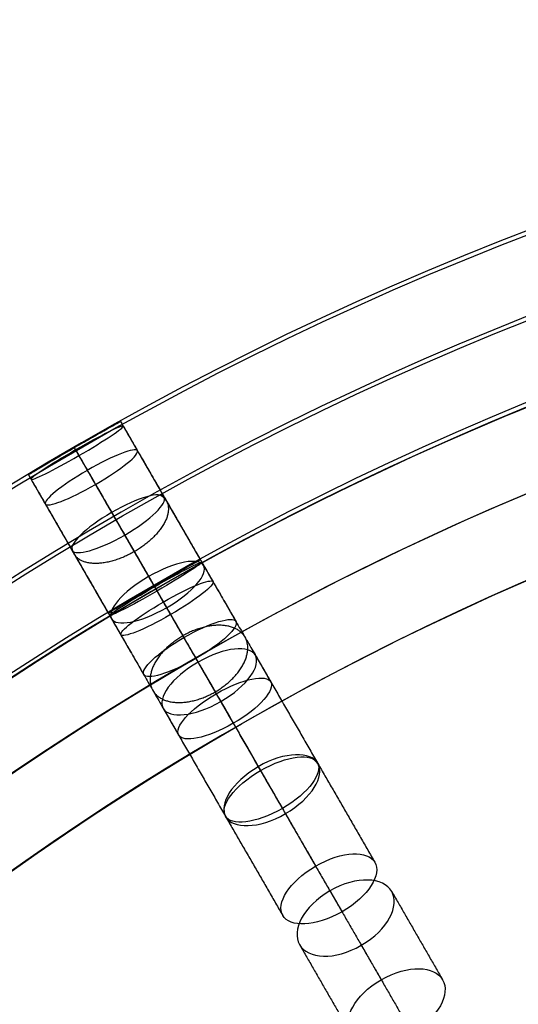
# Model space of a CAD drawing. Header units: millimetres. Extents: x -60 to 60, y -60 to 60.
# Tile 25 of 61: x -31 to -21, y 41 to 60. Entities that reach past the tile are written whole.
import ezdxf

# ---------------------------------------------------------------- set-up
doc = ezdxf.new("R2010")
doc.units = ezdxf.units.MM
doc.header["$MEASUREMENT"] = 0
doc.layers.add('Metal', color=7, linetype='Continuous', true_color=0xb2b2b2)
doc.layers.add('Opal glass', color=7, linetype='Continuous', true_color=0x7b7b7b)

msp = doc.modelspace()

# ---------------------------------------------------------------- linework, layer by layer
at = {"layer": 'Metal'}
for centre, radius in [((0.397, -0.384, 97.154), 56.961), ((0.397, -0.384, 93.154), 53.961), ((0.397, -0.384, 100.154), 53.961)]:
    msp.add_circle(centre, radius, dxfattribs=at)
for centre, radius, start, end in [((0.39, -0.346, 97.154), 60, 0, 180), ((0.39, -0.346, 107.154), 60, 0, 180), ((0.39, -0.346, 97.154), 60, 0, 180), ((0.39, -0.346, 97.154), 58.5, 0, 180), ((0.39, -0.346, 97.154), 57, 0, 180), ((0.39, -0.346, 107.154), 57, 0, 180), ((0.39, -0.346, 97.154), 57, 0, 180), ((0.397, -0.384, 107.154), 56.961, 105.0362, 275.9739), ((0.397, -0.384, 107.154), 56.961, 105.0362, 275.9739), ((0.397, -0.384, 102.154), 56.961, 105.5646, 265.3355), ((0.397, -0.384, 107.154), 55.461, 105.159, 275.8511), ((0.397, -0.384, 107.154), 53.961, 105.2887, 275.7214), ((0.397, -0.384, 107.154), 53.961, 105.2887, 275.7214)]:
    msp.add_arc(centre, radius, start, end, dxfattribs=at)
for points, knots in [([(-29.61, 51.615, 99.337), (-29.13, 51.892, 99.337), (-28.74, 52.108, 99.787), (-28.74, 52.108, 100.34), (-28.74, 52.108, 100.892), (-29.13, 51.893, 101.344), (-29.61, 51.615, 101.344), (-30.09, 51.338, 101.344), (-30.472, 51.108, 100.892), (-30.472, 51.108, 100.34), (-30.472, 51.108, 99.787), (-30.09, 51.338, 99.337), (-29.61, 51.615, 99.337)], [0, 0, 0, 0, 1.740253, 1.740253, 1.740253, 3.481483, 3.481483, 3.481483, 5.222714, 5.222714, 5.222714, 6.962967, 6.962967, 6.962967, 6.962967]), ([(-29.61, 51.615, 104.425), (-29.12, 51.898, 104.425), (-28.74, 52.108, 104.897), (-28.74, 52.108, 105.449), (-28.74, 52.108, 106.001), (-29.119, 51.899, 106.477), (-29.61, 51.615, 106.477), (-30.101, 51.332, 106.477), (-30.472, 51.108, 106.001), (-30.472, 51.108, 105.449), (-30.472, 51.108, 104.897), (-30.1, 51.332, 104.425), (-29.61, 51.615, 104.425)], [0, 0, 0, 0, 1.75927, 1.75927, 1.75927, 3.521381, 3.521381, 3.521381, 5.283492, 5.283492, 5.283492, 7.042763, 7.042763, 7.042763, 7.042763]), ([(-29.61, 51.615, 99.337), (-29.13, 51.892, 99.337), (-28.74, 52.108, 99.787), (-28.74, 52.108, 100.34), (-28.74, 52.108, 100.892), (-29.13, 51.893, 101.344), (-29.61, 51.615, 101.344), (-30.09, 51.338, 101.344), (-30.472, 51.108, 100.892), (-30.472, 51.108, 100.34), (-30.472, 51.108, 99.787), (-30.09, 51.338, 99.337), (-29.61, 51.615, 99.337)], [0, 0, 0, 0, 1.740253, 1.740253, 1.740253, 3.481483, 3.481483, 3.481483, 5.222714, 5.222714, 5.222714, 6.962967, 6.962967, 6.962967, 6.962967]), ([(-29.61, 51.615, 104.425), (-29.12, 51.898, 104.425), (-28.74, 52.108, 104.897), (-28.74, 52.108, 105.449), (-28.74, 52.108, 106.001), (-29.119, 51.899, 106.477), (-29.61, 51.615, 106.477), (-30.101, 51.332, 106.477), (-30.472, 51.108, 106.001), (-30.472, 51.108, 105.449), (-30.472, 51.108, 104.897), (-30.1, 51.332, 104.425), (-29.61, 51.615, 104.425)], [0, 0, 0, 0, 1.75927, 1.75927, 1.75927, 3.521381, 3.521381, 3.521381, 5.283492, 5.283492, 5.283492, 7.042763, 7.042763, 7.042763, 7.042763]), ([(-29.584, 51.571, 109.639), (-29.088, 51.857, 109.639), (-28.704, 52.047, 110.124), (-28.688, 52.019, 110.675), (-28.672, 51.991, 111.226), (-29.027, 51.752, 111.711), (-29.523, 51.465, 111.711), (-30.019, 51.179, 111.711), (-30.404, 50.991, 111.226), (-30.42, 51.019, 110.675), (-30.436, 51.047, 110.124), (-30.08, 51.284, 109.639), (-29.584, 51.571, 109.639)], [0, 0, 0, 0, 1.771564, 1.771564, 1.771564, 3.542858, 3.542858, 3.542858, 5.314153, 5.314153, 5.314153, 7.085717, 7.085717, 7.085717, 7.085717]), ([(-29.584, 51.571, 109.639), (-29.088, 51.857, 109.639), (-28.704, 52.047, 110.124), (-28.688, 52.019, 110.675), (-28.672, 51.991, 111.226), (-29.027, 51.752, 111.711), (-29.523, 51.465, 111.711), (-30.019, 51.179, 111.711), (-30.404, 50.991, 111.226), (-30.42, 51.019, 110.675), (-30.436, 51.047, 110.124), (-30.08, 51.284, 109.639), (-29.584, 51.571, 109.639)], [0, 0, 0, 0, 1.771564, 1.771564, 1.771564, 3.542858, 3.542858, 3.542858, 5.314153, 5.314153, 5.314153, 7.085717, 7.085717, 7.085717, 7.085717]), ([(-29.363, 51.187, 114.842), (-28.862, 51.476, 114.842), (-28.461, 51.625, 115.334), (-28.421, 51.556, 115.88), (-28.381, 51.486, 116.425), (-28.71, 51.212, 116.916), (-29.21, 50.923, 116.916), (-29.711, 50.634, 116.916), (-30.113, 50.486, 116.425), (-30.153, 50.556, 115.88), (-30.193, 50.625, 115.334), (-29.863, 50.898, 114.842), (-29.363, 51.187, 114.842)], [0, 0, 0, 0, 1.781258, 1.781258, 1.781258, 3.562118, 3.562118, 3.562118, 5.342977, 5.342977, 5.342977, 7.124236, 7.124236, 7.124236, 7.124236]), ([(-29.363, 51.187, 114.842), (-28.862, 51.476, 114.842), (-28.461, 51.625, 115.334), (-28.421, 51.556, 115.88), (-28.381, 51.486, 116.425), (-28.71, 51.212, 116.916), (-29.21, 50.923, 116.916), (-29.711, 50.634, 116.916), (-30.113, 50.486, 116.425), (-30.153, 50.556, 115.88), (-30.193, 50.625, 115.334), (-29.863, 50.898, 114.842), (-29.363, 51.187, 114.842)], [0, 0, 0, 0, 1.781258, 1.781258, 1.781258, 3.562118, 3.562118, 3.562118, 5.342977, 5.342977, 5.342977, 7.124236, 7.124236, 7.124236, 7.124236]), ([(-28.906, 50.396, 120.075), (-28.403, 50.687, 120.075), (-27.982, 50.796, 120.563), (-27.918, 50.685, 121.099), (-27.854, 50.574, 121.636), (-28.158, 50.262, 122.123), (-28.661, 49.972, 122.123), (-29.164, 49.682, 122.123), (-29.586, 49.574, 121.636), (-29.65, 49.685, 121.099), (-29.714, 49.796, 120.563), (-29.409, 50.106, 120.075), (-28.906, 50.396, 120.075)], [0, 0, 0, 0, 1.78617, 1.78617, 1.78617, 3.57187, 3.57187, 3.57187, 5.35757, 5.35757, 5.35757, 7.143741, 7.143741, 7.143741, 7.143741]), ([(-28.906, 50.396, 120.075), (-28.403, 50.687, 120.075), (-27.982, 50.796, 120.563), (-27.918, 50.685, 121.099), (-27.854, 50.574, 121.636), (-28.158, 50.262, 122.123), (-28.661, 49.972, 122.123), (-29.164, 49.682, 122.123), (-29.586, 49.574, 121.636), (-29.65, 49.685, 121.099), (-29.714, 49.796, 120.563), (-29.409, 50.106, 120.075), (-28.906, 50.396, 120.075)], [0, 0, 0, 0, 1.78617, 1.78617, 1.78617, 3.57187, 3.57187, 3.57187, 5.35757, 5.35757, 5.35757, 7.143741, 7.143741, 7.143741, 7.143741]), ([(-28.21, 49.191, 125.266), (-27.706, 49.483, 125.266), (-27.264, 49.553, 125.746), (-27.176, 49.4, 126.268), (-27.089, 49.248, 126.791), (-27.369, 48.899, 127.269), (-27.874, 48.608, 127.269), (-28.378, 48.317, 127.269), (-28.821, 48.248, 126.791), (-28.909, 48.4, 126.268), (-28.996, 48.553, 125.746), (-28.715, 48.9, 125.266), (-28.21, 49.191, 125.266)], [0, 0, 0, 0, 1.789798, 1.789798, 1.789798, 3.579069, 3.579069, 3.579069, 5.368341, 5.368341, 5.368341, 7.158138, 7.158138, 7.158138, 7.158138]), ([(-28.21, 49.191, 125.266), (-27.706, 49.483, 125.266), (-27.264, 49.553, 125.746), (-27.176, 49.4, 126.268), (-27.089, 49.248, 126.791), (-27.369, 48.899, 127.269), (-27.874, 48.608, 127.269), (-28.378, 48.317, 127.269), (-28.821, 48.248, 126.791), (-28.909, 48.4, 126.268), (-28.996, 48.553, 125.746), (-28.715, 48.9, 125.266), (-28.21, 49.191, 125.266)], [0, 0, 0, 0, 1.789798, 1.789798, 1.789798, 3.579069, 3.579069, 3.579069, 5.368341, 5.368341, 5.368341, 7.158138, 7.158138, 7.158138, 7.158138]), ([(-28.11, 49.017, 99.09), (-28.59, 48.74, 99.09), (-28.972, 48.51, 99.54), (-28.972, 48.51, 100.093), (-28.972, 48.51, 100.645), (-28.59, 48.74, 101.097), (-28.11, 49.017, 101.097), (-27.63, 49.294, 101.097), (-27.24, 49.51, 100.645), (-27.24, 49.51, 100.093), (-27.24, 49.51, 99.54), (-27.63, 49.294, 99.09), (-28.11, 49.017, 99.09)], [0, 0, 0, 0, 1.740233, 1.740233, 1.740233, 3.481495, 3.481495, 3.481495, 5.222758, 5.222758, 5.222758, 6.962991, 6.962991, 6.962991, 6.962991]), ([(-28.11, 49.017, 103.74), (-28.6, 48.734, 103.74), (-28.972, 48.51, 104.211), (-28.972, 48.51, 104.763), (-28.972, 48.51, 105.315), (-28.601, 48.734, 105.791), (-28.11, 49.017, 105.791), (-27.619, 49.301, 105.791), (-27.24, 49.51, 105.315), (-27.24, 49.51, 104.763), (-27.24, 49.51, 104.211), (-27.62, 49.3, 103.74), (-28.11, 49.017, 103.74)], [0, 0, 0, 0, 1.759202, 1.759202, 1.759202, 3.521394, 3.521394, 3.521394, 5.283586, 5.283586, 5.283586, 7.042787, 7.042787, 7.042787, 7.042787]), ([(-28.11, 49.017, 99.09), (-28.59, 48.74, 99.09), (-28.972, 48.51, 99.54), (-28.972, 48.51, 100.093), (-28.972, 48.51, 100.645), (-28.59, 48.74, 101.097), (-28.11, 49.017, 101.097), (-27.63, 49.294, 101.097), (-27.24, 49.51, 100.645), (-27.24, 49.51, 100.093), (-27.24, 49.51, 99.54), (-27.63, 49.294, 99.09), (-28.11, 49.017, 99.09)], [0, 0, 0, 0, 1.740233, 1.740233, 1.740233, 3.481495, 3.481495, 3.481495, 5.222758, 5.222758, 5.222758, 6.962991, 6.962991, 6.962991, 6.962991]), ([(-28.11, 49.017, 103.74), (-28.6, 48.734, 103.74), (-28.972, 48.51, 104.211), (-28.972, 48.51, 104.763), (-28.972, 48.51, 105.315), (-28.601, 48.734, 105.791), (-28.11, 49.017, 105.791), (-27.619, 49.301, 105.791), (-27.24, 49.51, 105.315), (-27.24, 49.51, 104.763), (-27.24, 49.51, 104.211), (-27.62, 49.3, 103.74), (-28.11, 49.017, 103.74)], [0, 0, 0, 0, 1.759202, 1.759202, 1.759202, 3.521394, 3.521394, 3.521394, 5.283586, 5.283586, 5.283586, 7.042787, 7.042787, 7.042787, 7.042787]), ([(-28.1, 49.001, 108.627), (-28.598, 48.713, 108.627), (-28.956, 48.483, 109.117), (-28.944, 48.462, 109.668), (-28.932, 48.441, 110.219), (-28.552, 48.634, 110.708), (-28.054, 48.921, 110.708), (-27.557, 49.209, 110.708), (-27.2, 49.441, 110.219), (-27.212, 49.462, 109.668), (-27.224, 49.483, 109.117), (-27.603, 49.288, 108.627), (-28.1, 49.001, 108.627)], [0, 0, 0, 0, 1.775599, 1.775599, 1.775599, 3.550861, 3.550861, 3.550861, 5.326123, 5.326123, 5.326123, 7.101722, 7.101722, 7.101722, 7.101722]), ([(-28.1, 49.001, 108.627), (-28.598, 48.713, 108.627), (-28.956, 48.483, 109.117), (-28.944, 48.462, 109.668), (-28.932, 48.441, 110.219), (-28.552, 48.634, 110.708), (-28.054, 48.921, 110.708), (-27.557, 49.209, 110.708), (-27.2, 49.441, 110.219), (-27.212, 49.462, 109.668), (-27.224, 49.483, 109.117), (-27.603, 49.288, 108.627), (-28.1, 49.001, 108.627)], [0, 0, 0, 0, 1.775599, 1.775599, 1.775599, 3.550861, 3.550861, 3.550861, 5.326123, 5.326123, 5.326123, 7.101722, 7.101722, 7.101722, 7.101722]), ([(-27.935, 48.714, 113.464), (-28.438, 48.423, 113.464), (-28.769, 48.158, 113.963), (-28.733, 48.097, 114.509), (-28.698, 48.035, 115.056), (-28.302, 48.188, 115.554), (-27.799, 48.478, 115.554), (-27.296, 48.769, 115.554), (-26.966, 49.035, 115.056), (-27.001, 49.097, 114.509), (-27.037, 49.158, 113.963), (-27.432, 49.004, 113.464), (-27.935, 48.714, 113.464)], [0, 0, 0, 0, 1.786583, 1.786583, 1.786583, 3.572664, 3.572664, 3.572664, 5.358745, 5.358745, 5.358745, 7.145328, 7.145328, 7.145328, 7.145328]), ([(-27.935, 48.714, 113.464), (-28.438, 48.423, 113.464), (-28.769, 48.158, 113.963), (-28.733, 48.097, 114.509), (-28.698, 48.035, 115.056), (-28.302, 48.188, 115.554), (-27.799, 48.478, 115.554), (-27.296, 48.769, 115.554), (-26.966, 49.035, 115.056), (-27.001, 49.097, 114.509), (-27.037, 49.158, 113.963), (-27.432, 49.004, 113.464), (-27.935, 48.714, 113.464)], [0, 0, 0, 0, 1.786583, 1.786583, 1.786583, 3.572664, 3.572664, 3.572664, 5.358745, 5.358745, 5.358745, 7.145328, 7.145328, 7.145328, 7.145328]), ([(-27.55, 48.047, 118.398), (-28.056, 47.755, 118.398), (-28.362, 47.453, 118.895), (-28.302, 47.35, 119.433), (-28.243, 47.248, 119.971), (-27.827, 47.36, 120.467), (-27.322, 47.652, 120.467), (-26.816, 47.944, 120.467), (-26.511, 48.248, 119.971), (-26.57, 48.35, 119.433), (-26.63, 48.453, 118.895), (-27.044, 48.339, 118.398), (-27.55, 48.047, 118.398)], [0, 0, 0, 0, 1.79217, 1.79217, 1.79217, 3.583746, 3.583746, 3.583746, 5.375322, 5.375322, 5.375322, 7.167492, 7.167492, 7.167492, 7.167492]), ([(-27.55, 48.047, 118.398), (-28.056, 47.755, 118.398), (-28.362, 47.453, 118.895), (-28.302, 47.35, 119.433), (-28.243, 47.248, 119.971), (-27.827, 47.36, 120.467), (-27.322, 47.652, 120.467), (-26.816, 47.944, 120.467), (-26.511, 48.248, 119.971), (-26.57, 48.35, 119.433), (-26.63, 48.453, 118.895), (-27.044, 48.339, 118.398), (-27.55, 48.047, 118.398)], [0, 0, 0, 0, 1.79217, 1.79217, 1.79217, 3.583746, 3.583746, 3.583746, 5.375322, 5.375322, 5.375322, 7.167492, 7.167492, 7.167492, 7.167492]), ([(-27.282, 47.584, 130.326), (-26.777, 47.875, 130.326), (-26.314, 47.907, 130.792), (-26.204, 47.715, 131.296), (-26.093, 47.523, 131.801), (-26.351, 47.137, 132.265), (-26.856, 46.846, 132.265), (-27.361, 46.554, 132.265), (-27.825, 46.523, 131.801), (-27.936, 46.715, 131.296), (-28.047, 46.907, 130.792), (-27.788, 47.292, 130.326), (-27.282, 47.584, 130.326)], [0, 0, 0, 0, 1.791388, 1.791388, 1.791388, 3.582224, 3.582224, 3.582224, 5.37306, 5.37306, 5.37306, 7.164447, 7.164447, 7.164447, 7.164447]), ([(-27.282, 47.584, 130.326), (-26.777, 47.875, 130.326), (-26.314, 47.907, 130.792), (-26.204, 47.715, 131.296), (-26.093, 47.523, 131.801), (-26.351, 47.137, 132.265), (-26.856, 46.846, 132.265), (-27.361, 46.554, 132.265), (-27.825, 46.523, 131.801), (-27.936, 46.715, 131.296), (-28.047, 46.907, 130.792), (-27.788, 47.292, 130.326), (-27.282, 47.584, 130.326)], [0, 0, 0, 0, 1.791388, 1.791388, 1.791388, 3.582224, 3.582224, 3.582224, 5.37306, 5.37306, 5.37306, 7.164447, 7.164447, 7.164447, 7.164447]), ([(-26.94, 46.991, 123.318), (-27.448, 46.698, 123.318), (-27.729, 46.358, 123.807), (-27.646, 46.214, 124.333), (-27.563, 46.07, 124.858), (-27.127, 46.143, 125.346), (-26.619, 46.436, 125.346), (-26.112, 46.728, 125.346), (-25.831, 47.07, 124.858), (-25.914, 47.214, 124.333), (-25.997, 47.358, 123.807), (-26.432, 47.284, 123.318), (-26.94, 46.991, 123.318)], [0, 0, 0, 0, 1.796305, 1.796305, 1.796305, 3.591944, 3.591944, 3.591944, 5.387583, 5.387583, 5.387583, 7.183888, 7.183888, 7.183888, 7.183888]), ([(-26.94, 46.991, 123.318), (-27.448, 46.698, 123.318), (-27.729, 46.358, 123.807), (-27.646, 46.214, 124.333), (-27.563, 46.07, 124.858), (-27.127, 46.143, 125.346), (-26.619, 46.436, 125.346), (-26.112, 46.728, 125.346), (-25.831, 47.07, 124.858), (-25.914, 47.214, 124.333), (-25.997, 47.358, 123.807), (-26.432, 47.284, 123.318), (-26.94, 46.991, 123.318)], [0, 0, 0, 0, 1.796305, 1.796305, 1.796305, 3.591944, 3.591944, 3.591944, 5.387583, 5.387583, 5.387583, 7.183888, 7.183888, 7.183888, 7.183888]), ([(-26.149, 45.621, 135.131), (-25.644, 45.912, 135.131), (-25.161, 45.91, 135.575), (-25.029, 45.68, 136.058), (-24.896, 45.45, 136.541), (-25.135, 45.03, 136.983), (-25.64, 44.739, 136.983), (-26.144, 44.448, 136.983), (-26.628, 44.45, 136.541), (-26.761, 44.68, 136.058), (-26.893, 44.91, 135.575), (-26.653, 45.329, 135.131), (-26.149, 45.621, 135.131)], [0, 0, 0, 0, 1.789504, 1.789504, 1.789504, 3.578487, 3.578487, 3.578487, 5.36747, 5.36747, 5.36747, 7.156975, 7.156975, 7.156975, 7.156975]), ([(-26.149, 45.621, 135.131), (-25.644, 45.912, 135.131), (-25.161, 45.91, 135.575), (-25.029, 45.68, 136.058), (-24.896, 45.45, 136.541), (-25.135, 45.03, 136.983), (-25.64, 44.739, 136.983), (-26.144, 44.448, 136.983), (-26.628, 44.45, 136.541), (-26.761, 44.68, 136.058), (-26.893, 44.91, 135.575), (-26.653, 45.329, 135.131), (-26.149, 45.621, 135.131)], [0, 0, 0, 0, 1.789504, 1.789504, 1.789504, 3.578487, 3.578487, 3.578487, 5.36747, 5.36747, 5.36747, 7.156975, 7.156975, 7.156975, 7.156975]), ([(-26.107, 45.548, 128.144), (-26.616, 45.255, 128.144), (-26.874, 44.877, 128.62), (-26.768, 44.693, 129.128), (-26.662, 44.509, 129.636), (-26.205, 44.543, 130.11), (-25.696, 44.837, 130.11), (-25.188, 45.13, 130.11), (-24.93, 45.509, 129.636), (-25.036, 45.693, 129.128), (-25.142, 45.877, 128.62), (-25.599, 45.842, 128.144), (-26.107, 45.548, 128.144)], [0, 0, 0, 0, 1.79812, 1.79812, 1.79812, 3.595541, 3.595541, 3.595541, 5.392963, 5.392963, 5.392963, 7.191082, 7.191082, 7.191082, 7.191082]), ([(-26.107, 45.548, 128.144), (-26.616, 45.255, 128.144), (-26.874, 44.877, 128.62), (-26.768, 44.693, 129.128), (-26.662, 44.509, 129.636), (-26.205, 44.543, 130.11), (-25.696, 44.837, 130.11), (-25.188, 45.13, 130.11), (-24.93, 45.509, 129.636), (-25.036, 45.693, 129.128), (-25.142, 45.877, 128.62), (-25.599, 45.842, 128.144), (-26.107, 45.548, 128.144)], [0, 0, 0, 0, 1.79812, 1.79812, 1.79812, 3.595541, 3.595541, 3.595541, 5.392963, 5.392963, 5.392963, 7.191082, 7.191082, 7.191082, 7.191082]), ([(-25.071, 43.753, 132.766), (-25.578, 43.46, 132.766), (-25.818, 43.047, 133.22), (-25.689, 42.825, 133.708), (-25.561, 42.603, 134.195), (-25.083, 42.602, 134.648), (-24.575, 42.895, 134.648), (-24.068, 43.188, 134.648), (-23.829, 43.603, 134.195), (-23.957, 43.825, 133.708), (-24.086, 44.047, 133.22), (-24.563, 44.046, 132.766), (-25.071, 43.753, 132.766)], [0, 0, 0, 0, 1.79597, 1.79597, 1.79597, 3.591281, 3.591281, 3.591281, 5.386591, 5.386591, 5.386591, 7.182562, 7.182562, 7.182562, 7.182562]), ([(-25.071, 43.753, 132.766), (-25.578, 43.46, 132.766), (-25.818, 43.047, 133.22), (-25.689, 42.825, 133.708), (-25.561, 42.603, 134.195), (-25.083, 42.602, 134.648), (-24.575, 42.895, 134.648), (-24.068, 43.188, 134.648), (-23.829, 43.603, 134.195), (-23.957, 43.825, 133.708), (-24.086, 44.047, 133.22), (-24.563, 44.046, 132.766), (-25.071, 43.753, 132.766)], [0, 0, 0, 0, 1.79597, 1.79597, 1.79597, 3.591281, 3.591281, 3.591281, 5.386591, 5.386591, 5.386591, 7.182562, 7.182562, 7.182562, 7.182562]), ([(-24.802, 43.288, 139.733), (-24.297, 43.58, 139.733), (-23.795, 43.544, 140.155), (-23.641, 43.278, 140.612), (-23.488, 43.011, 141.07), (-23.707, 42.557, 141.49), (-24.212, 42.266, 141.49), (-24.717, 41.974, 141.49), (-25.22, 42.011, 141.07), (-25.373, 42.278, 140.612), (-25.527, 42.544, 140.155), (-25.308, 42.997, 139.733), (-24.802, 43.288, 139.733)], [0, 0, 0, 0, 1.791385, 1.791385, 1.791385, 3.582219, 3.582219, 3.582219, 5.373052, 5.373052, 5.373052, 7.164437, 7.164437, 7.164437, 7.164437]), ([(-24.802, 43.288, 139.733), (-24.297, 43.58, 139.733), (-23.795, 43.544, 140.155), (-23.641, 43.278, 140.612), (-23.488, 43.011, 141.07), (-23.707, 42.557, 141.49), (-24.212, 42.266, 141.49), (-24.717, 41.974, 141.49), (-25.22, 42.011, 141.07), (-25.373, 42.278, 140.612), (-25.527, 42.544, 140.155), (-25.308, 42.997, 139.733), (-24.802, 43.288, 139.733)], [0, 0, 0, 0, 1.791385, 1.791385, 1.791385, 3.582219, 3.582219, 3.582219, 5.373052, 5.373052, 5.373052, 7.164437, 7.164437, 7.164437, 7.164437]), ([(-23.838, 41.619, 137.169), (-24.347, 41.325, 137.169), (-24.565, 40.877, 137.603), (-24.416, 40.619, 138.066), (-24.266, 40.36, 138.528), (-23.769, 40.324, 138.96), (-23.26, 40.618, 138.96), (-22.752, 40.911, 138.96), (-22.534, 41.36, 138.528), (-22.684, 41.619, 138.066), (-22.833, 41.877, 137.603), (-23.33, 41.912, 137.169), (-23.838, 41.619, 137.169)], [0, 0, 0, 0, 1.798117, 1.798117, 1.798117, 3.595536, 3.595536, 3.595536, 5.392954, 5.392954, 5.392954, 7.191071, 7.191071, 7.191071, 7.191071]), ([(-23.838, 41.619, 137.169), (-24.347, 41.325, 137.169), (-24.565, 40.877, 137.603), (-24.416, 40.619, 138.066), (-24.266, 40.36, 138.528), (-23.769, 40.324, 138.96), (-23.26, 40.618, 138.96), (-22.752, 40.911, 138.96), (-22.534, 41.36, 138.528), (-22.684, 41.619, 138.066), (-22.833, 41.877, 137.603), (-23.33, 41.912, 137.169), (-23.838, 41.619, 137.169)], [0, 0, 0, 0, 1.798117, 1.798117, 1.798117, 3.595536, 3.595536, 3.595536, 5.392954, 5.392954, 5.392954, 7.191071, 7.191071, 7.191071, 7.191071])]:
    msp.add_open_spline(points, degree=3, knots=knots, dxfattribs=at)
for points in [[(-28.74, 52.108, 100.34), (-27.99, 50.809, 100.216), (-27.24, 49.51, 100.093)], [(-28.74, 52.108, 105.449), (-27.99, 50.809, 105.106), (-27.24, 49.51, 104.763)], [(-28.688, 52.019, 110.675), (-27.95, 50.74, 110.171), (-27.212, 49.462, 109.668)], [(-29.61, 51.615, 99.337), (-28.86, 50.316, 99.213), (-28.11, 49.017, 99.09)], [(-29.61, 51.615, 101.344), (-28.86, 50.316, 101.22), (-28.11, 49.017, 101.097)], [(-29.61, 51.615, 104.425), (-28.86, 50.316, 104.083), (-28.11, 49.017, 103.74)], [(-29.61, 51.615, 106.477), (-28.86, 50.316, 106.134), (-28.11, 49.017, 105.791)], [(-29.584, 51.571, 109.639), (-28.842, 50.286, 109.133), (-28.1, 49.001, 108.627)], [(-29.523, 51.465, 111.711), (-28.789, 50.193, 111.209), (-28.054, 48.921, 110.708)], [(-28.421, 51.556, 115.88), (-27.711, 50.326, 115.195), (-27.001, 49.097, 114.509)], [(-30.472, 51.108, 100.34), (-29.722, 49.809, 100.216), (-28.972, 48.51, 100.093)], [(-30.472, 51.108, 105.449), (-29.722, 49.809, 105.106), (-28.972, 48.51, 104.763)], [(-29.363, 51.187, 114.842), (-28.649, 49.95, 114.153), (-27.935, 48.714, 113.464)], [(-30.42, 51.019, 110.675), (-29.682, 49.74, 110.171), (-28.944, 48.462, 109.668)], [(-29.21, 50.923, 116.916), (-28.504, 49.701, 116.235), (-27.799, 48.478, 115.554)], [(-27.918, 50.685, 121.099), (-27.244, 49.518, 120.266), (-26.57, 48.35, 119.433)], [(-30.153, 50.556, 115.88), (-29.443, 49.326, 115.195), (-28.733, 48.097, 114.509)], [(-28.906, 50.396, 120.075), (-28.228, 49.222, 119.236), (-27.55, 48.047, 118.398)], [(-28.661, 49.972, 122.123), (-27.991, 48.812, 121.295), (-27.322, 47.652, 120.467)], [(-29.65, 49.685, 121.099), (-28.976, 48.518, 120.266), (-28.302, 47.35, 119.433)], [(-27.176, 49.4, 126.268), (-26.545, 48.307, 125.3), (-25.914, 47.214, 124.333)], [(-28.21, 49.191, 125.266), (-27.575, 48.091, 124.292), (-26.94, 46.991, 123.318)], [(-27.874, 48.608, 127.269), (-27.247, 47.522, 126.308), (-26.619, 46.436, 125.346)], [(-28.909, 48.4, 126.268), (-28.277, 47.307, 125.3), (-27.646, 46.214, 124.333)], [(-27.282, 47.584, 130.326), (-26.695, 46.566, 129.235), (-26.107, 45.548, 128.144)], [(-26.204, 47.715, 131.296), (-25.62, 46.704, 130.212), (-25.036, 45.693, 129.128)], [(-26.856, 46.846, 132.265), (-26.276, 45.841, 131.187), (-25.696, 44.837, 130.11)], [(-27.936, 46.715, 131.296), (-27.352, 45.704, 130.212), (-26.768, 44.693, 129.128)], [(-26.149, 45.621, 135.131), (-25.61, 44.687, 133.949), (-25.071, 43.753, 132.766)], [(-25.029, 45.68, 136.058), (-24.493, 44.753, 134.883), (-23.957, 43.825, 133.708)], [(-26.761, 44.68, 136.058), (-26.225, 43.753, 134.883), (-25.689, 42.825, 133.708)], [(-25.64, 44.739, 136.983), (-25.108, 43.817, 135.815), (-24.575, 42.895, 134.648)], [(-24.802, 43.288, 139.733), (-24.32, 42.453, 138.451), (-23.838, 41.619, 137.169)], [(-23.641, 43.278, 140.612), (-23.163, 42.448, 139.339), (-22.684, 41.619, 138.066)], [(-25.373, 42.278, 140.612), (-24.895, 41.448, 139.339), (-24.416, 40.619, 138.066)], [(-24.212, 42.266, 141.49), (-23.736, 41.442, 140.225), (-23.26, 40.618, 138.96)]]:
    msp.add_open_spline(points, degree=2, dxfattribs=at)
for points, weights, knots in [([(-27.994, 50.727, 120.799), (-27.918, 50.684, 120.922), (-27.878, 50.615, 121.05), (-27.615, 50.16, 121.9), (-28.481, 49.66, 121.9), (-29.347, 49.16, 121.9), (-29.61, 49.615, 121.05), (-29.65, 49.684, 120.922), (-29.649, 49.772, 120.799)], [0.906112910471, 0.941286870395, 1, 0.707106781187, 1, 0.707106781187, 1, 0.941286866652, 0.906112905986], [1.255916, 1.255916, 1.255916, 1.570796, 1.570796, 3.141593, 3.141593, 4.712389, 4.712389, 5.02727, 5.02727, 5.02727]), ([(-27.568, 48.079, 124.281), (-26.702, 48.579, 124.281), (-26.398, 48.053, 125.075), (-26.094, 47.526, 125.869), (-26.96, 47.026, 125.869), (-27.826, 46.526, 125.869), (-28.13, 47.053, 125.075), (-28.435, 47.579, 124.281), (-27.568, 48.079, 124.281)], [1, 0.707106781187, 1, 0.707106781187, 1, 0.707106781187, 1, 0.707106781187, 1], [0, 0, 0, 1.570796, 1.570796, 3.141593, 3.141593, 4.712389, 4.712389, 6.283185, 6.283185, 6.283185])]:
    msp.add_rational_spline(points, weights, degree=2, knots=knots, dxfattribs=at)
at = {"layer": 'Opal glass'}
for centre, radius in [((0.397, -0.384, 97.154), 59.961), ((0.397, -0.384, 57.154), 59.961), ((0.397, -0.384, 97.154), 59.961), ((0.397, -0.384, 97.154), 58.461), ((0.397, -0.384, 93.154), 56.961), ((0.397, -0.384, 57.154), 56.961), ((0.397, -0.384, 97.154), 56.961), ((0.397, -0.384, 93.154), 56.961), ((0.397, -0.384, 93.154), 55.461), ((0.397, -0.384, 93.154), 53.961)]:
    msp.add_circle(centre, radius, dxfattribs=at)

doc.saveas('drawing.dxf')
